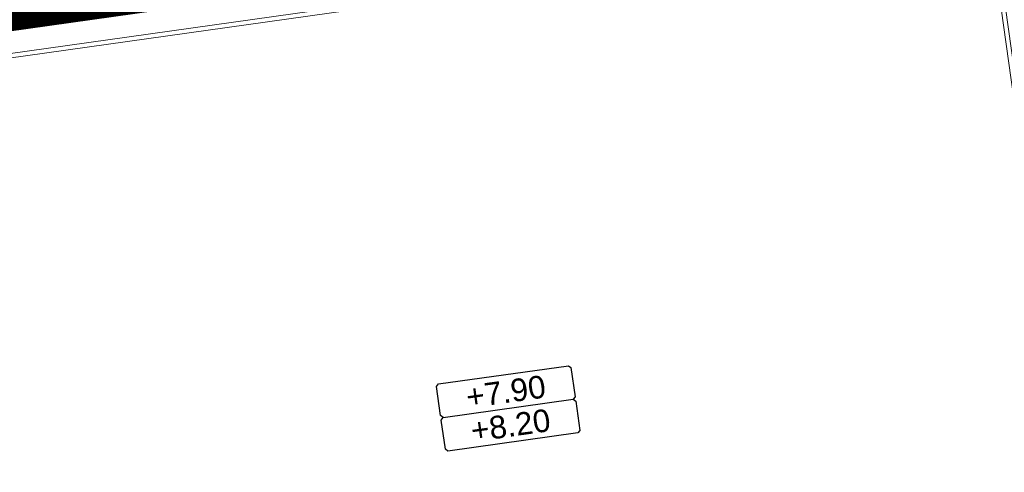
# Model space of a CAD drawing. Extents: x 98477 to 100410, y 398052 to 398969.
# Tile 207 of 256: x 98727 to 98749, y 398263 to 398273. Entities that reach past the tile are written whole.
import ezdxf
from ezdxf.enums import TextEntityAlignment as Align

# ---------------------------------------------------------------- set-up
doc = ezdxf.new("R2010")
doc.units = 0
doc.linetypes.add('AL-NUTSTRACE', pattern=[17, 5, -3.5, 0, -3.5, 5])
for name, color, linetype, lineweight in [('N-KO-kantbegrenzing grondwerk', 70, 'Continuous', 25), ('N-KO-kantverharding', 2, 'Continuous', 25), ("N-VH-arcering 'MAT' grijs 251", 251, 'Continuous', 18), ('N-VH-arcering printbeton', 8, 'Continuous', 9), ('X-AL-afwerkhoogte', 4, 'Continuous', 30), ('X-AL-hoogtelijn - Niv 1', 1, 'AL-HOOGTELIJN', 18), ('X-AL-nutstrace VERWERKT', 252, 'AL-NUTSTRACE', 18), ('X-AL-planhoogte brm', 10, 'Continuous', 25), ('X-AL-planhoogte wrm', 252, 'Continuous', 25)]:
    doc.layers.add(name, color=color, linetype=linetype, lineweight=lineweight)
doc.layers.add('X-AL-contourlijnen', color=30, linetype='Continuous', plot=False)
doc.styles.add('CS Annotative', font='arial.ttf')
doc.styles.get("Standard").update_dxf_attribs({"font": 'txt.shx'})
doc.linetypes.add('AL-HOOGTELIJN', pattern='A,10,-1.5,["H",Standard,S=0.9,R=0,X=-0.3,Y=-0.45],-1.5,30', length=43)

# ---------------------------------------------------------------- blocks, each defined once
blk = doc.blocks.new('*U280')
at = {"layer": 'X-AL-planhoogte brm', "flags": 128}
blk.add_lwpolyline([(-7.249999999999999, 3.75), (-7.499999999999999, 4), (-7.5, 7.25), (-7.25, 7.5), (7.25, 7.5), (7.5, 7.25), (7.5, 4), (7.25, 3.75)], dxfattribs=at)
at = {"layer": 'X-AL-planhoogte wrm', "flags": 128}
blk.add_lwpolyline([(7.5, 3.5), (7.5, 0.25), (7.25, 0), (-7.25, 0), (-7.5, 0.25), (-7.5, 3.5), (-7.25, 3.75), (7.25, 3.75)], close=True, dxfattribs=at)
at = {"layer": 'X-AL-planhoogte brm', "style": 'CS Annotative'}
blk.add_attdef('OMSCHRIJVING_afwerk', text='', height=2.5, dxfattribs=at).set_placement((0, 5.625), align=Align.MIDDLE_CENTER)
at = {"layer": 'X-AL-planhoogte wrm', "style": 'CS Annotative'}
blk.add_attdef('HOOGTE_eind', text='', height=2.5, dxfattribs=at).set_placement((0, 1.875), align=Align.MIDDLE_CENTER)

msp = doc.modelspace()

# ---------------------------------------------------------------- hatches: boundary and pattern name
at = {"layer": "N-VH-arcering 'MAT' grijs 251"}
h = msp.add_hatch(color=256, dxfattribs=at)
h.dxf.hatch_style = 1
edge = h.paths.add_edge_path()
edge.add_line((98801.70985258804, 398275.5025756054), (98759.07881222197, 398269.5111736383))
edge.add_arc((98758.55691309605, 398273.2246788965), 3.749999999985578, 188.0000000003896, 277.9999999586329, ccw=False)
edge.add_line((98754.84340783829, 398272.7027797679), (98754.7320693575, 398273.4949942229))
edge.add_arc((98759.43584268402, 398274.1560664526), 4.75000000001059, 98.00000000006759, 188.0000000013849, ccw=False)
edge.add_line((98758.77477045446, 398278.859839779), (98802.64364589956, 398285.0252081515))
edge.add_arc((98800.79960231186, 398298.1462600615), 13.24999999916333, 278.0000000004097, 315.3695932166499)
edge.add_arc((98814.32101528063, 398284.7981743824), 5.750000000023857, 97.99999999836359, 135.3695932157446, ccw=False)
edge.add_line((98813.52076995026, 398290.4922157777), (98817.94515990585, 398291.114023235))
edge.add_arc((98818.74540523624, 398285.4199818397), 5.750000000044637, 8.00000000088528, 97.99999999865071, ccw=False)
edge.add_line((98824.43944663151, 398286.2202271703), (98832.12180180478, 398231.5574297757))
edge.add_arc((98824.4472242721, 398230.4788382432), 7.74999999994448, -36.90337989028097, 8.000000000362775, ccw=False)
edge.add_line((98830.64450586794, 398225.8252159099), (98822.02531955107, 398214.3469478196))
edge.add_arc((98828.62242576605, 398209.3930917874), 8.249999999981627, 143.0966201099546, 188.000000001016)
edge.add_line((98820.45271419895, 398208.2449137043), (98820.95212056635, 398204.6914527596))
edge.add_line((98820.95212056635, 398204.6914527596), (98824.98814049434, 398175.9736787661))
edge.add_line((98824.98814049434, 398175.9736787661), (98826.34507822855, 398166.3185650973))
edge.add_arc((98829.56344945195, 398166.7708776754), 3.249999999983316, 187.9999999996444, 277.9999999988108)
edge.add_line((98830.01576203, 398163.552506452), (98845.49611657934, 398165.7281284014))
edge.add_line((98845.49611657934, 398165.7281284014), (98850.05134969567, 398166.3683246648))
edge.add_line((98850.05134969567, 398166.3683246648), (98871.26042709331, 398169.349066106))
edge.add_line((98871.26042709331, 398169.349066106), (98879.77673248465, 398170.5459547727))
edge.add_line((98879.77673248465, 398170.5459547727), (98895.91810200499, 398172.8144763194))
edge.add_line((98895.91810200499, 398172.8144763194), (98895.01347684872, 398179.2512187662))
edge.add_line((98895.01347684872, 398179.2512187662), (98835.84495974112, 398170.9356259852))
edge.add_arc((98835.18388751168, 398175.6393993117), 4.749999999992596, 188.0000000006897, 277.9999999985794, ccw=False)
edge.add_line((98830.48011418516, 398174.9783270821), (98825.97718274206, 398207.0183491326))
edge.add_arc((98833.65176027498, 398208.096940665), 7.750000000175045, 143.0966201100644, 188.0000000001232, ccw=False)
edge.add_line((98827.4544786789, 398212.7505629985), (98836.07366499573, 398224.2288310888))
edge.add_arc((98829.47655878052, 398229.1826871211), 8.250000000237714, 323.096620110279, 367.9999999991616)
edge.add_line((98837.64627034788, 398230.3308652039), (98837.34238794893, 398232.4931008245))
edge.add_line((98837.34238794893, 398232.4931008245), (98837.34238780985, 398232.493100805))
edge.add_line((98837.34238780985, 398232.493100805), (98829.68786739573, 398286.9578446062))
edge.add_arc((98835.38190879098, 398287.7580899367), 5.749999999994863, 97.99999999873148, 188.0000000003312, ccw=False)
edge.add_line((98834.58166346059, 398293.452131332), (98882.50500414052, 398300.1873176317))
edge.add_arc((98883.61838894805, 398292.2651730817), 8.000000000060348, 11.632034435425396, 97.9999999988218, ccw=False)
edge.add_line((98891.45409032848, 398293.8781776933), (98890.9995, 398296.0865))
edge.add_line((98890.9995, 398296.0865), (98889.023, 398305.688))
edge.add_line((98889.023, 398305.688), (98888.557, 398307.974))
edge.add_line((98888.557, 398307.974), (98887.38477368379, 398314.7597044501))
edge.add_arc((98879.50153614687, 398313.3978799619), 8.00000000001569, -82.00000000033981, 9.801079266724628, ccw=False)
edge.add_line((98880.6149209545, 398305.475735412), (98872.94460748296, 398304.3977431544))
edge.add_arc((98872.42270835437, 398308.1112484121), 3.749999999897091, 189.4265010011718, 278.00000000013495, ccw=False)
edge.add_arc((92946.7354543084, 397324.3039467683), 6003.049999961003, 9.42650100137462, 10.61166010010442)
edge.add_line((98847.1206531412, 398429.7738954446), (98842.31285519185, 398429.0982035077))
edge.add_arc((92946.7354539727, 397324.3039467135), 5998.200000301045, 9.428546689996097, 10.613773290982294, ccw=False)
edge.add_arc((98860.08948650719, 398306.4687901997), 3.840166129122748, -81.43407539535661, 6.657381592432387, ccw=False)
edge.add_line((98860.66146879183, 398302.6714605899), (98847.18483033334, 398300.7774425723))
edge.add_line((98847.18483033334, 398300.7774425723), (98842.62959721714, 398300.1372463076))
edge.add_line((98842.62959721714, 398300.1372463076), (98820.15051205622, 398296.9780169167))
edge.add_arc((98819.35026672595, 398302.672058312), 5.749999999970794, 187.9999999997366, 277.99999999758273, ccw=False)
edge.add_line((98813.65622533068, 398301.8718129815), (98812.30624625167, 398311.4774132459))
edge.add_line((98812.30624625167, 398311.4774132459), (98811.1093575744, 398319.9937186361))
edge.add_line((98811.1093575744, 398319.9937186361), (98809.24443803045, 398333.2633107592))
edge.add_line((98809.24443803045, 398333.2633107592), (98808.67382831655, 398337.3234098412))
edge.add_line((98808.67382831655, 398337.3234098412), (98807.71353391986, 398344.1562595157))
edge.add_line((98807.71353391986, 398344.1562595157), (98807.70657526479, 398344.2057729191))
edge.add_line((98807.70657526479, 398344.2057729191), (98811.66764753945, 398344.7624653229))
edge.add_line((98811.66764753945, 398344.7624653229), (98829.49247277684, 398347.2675811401))
edge.add_line((98829.49247277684, 398347.2675811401), (98831.96814294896, 398347.6155138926))
edge.add_line((98831.96814294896, 398347.6155138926), (98831.06351779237, 398354.0522563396))
edge.add_line((98831.06351779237, 398354.0522563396), (98828.58784762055, 398353.704323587))
edge.add_line((98828.58784762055, 398353.704323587), (98810.76302238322, 398351.1992077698))
edge.add_line((98810.76302238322, 398351.1992077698), (98806.80195010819, 398350.6425153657))
edge.add_line((98806.80195010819, 398350.6425153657), (98806.79499145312, 398350.6920287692))
edge.add_line((98806.79499145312, 398350.6920287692), (98805.14616655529, 398362.4240275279))
edge.add_line((98805.14616655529, 398362.4240275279), (98805.04836903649, 398363.119893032))
edge.add_line((98805.04836903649, 398363.119893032), (98803.99065346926, 398370.6459303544))
edge.add_line((98803.99065346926, 398370.6459303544), (98802.48758397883, 398381.3408254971))
edge.add_line((98802.48758397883, 398381.3408254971), (98801.4298684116, 398388.8668628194))
edge.add_line((98801.4298684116, 398388.8668628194), (98799.92679892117, 398399.561757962))
edge.add_line((98799.92679892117, 398399.561757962), (98798.86908335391, 398407.0877952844))
edge.add_line((98798.86908335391, 398407.0877952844), (98797.36601386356, 398417.7826904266))
edge.add_line((98797.36601386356, 398417.7826904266), (98796.79540414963, 398421.8427895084))
edge.add_line((98796.79540414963, 398421.8427895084), (98795.88382033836, 398428.3290453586))
edge.add_line((98795.88382033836, 398428.3290453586), (98795.87686168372, 398428.3785587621))
edge.add_line((98795.87686168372, 398428.3785587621), (98799.83793395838, 398428.9352511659))
edge.add_line((98799.83793395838, 398428.9352511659), (98817.66275919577, 398431.4403669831))
edge.add_line((98817.66275919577, 398431.4403669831), (98820.13842936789, 398431.7882997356))
edge.add_line((98820.13842936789, 398431.7882997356), (98819.2338042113, 398438.2250421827))
edge.add_line((98819.2338042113, 398438.2250421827), (98816.75813403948, 398437.87710943))
edge.add_line((98816.75813403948, 398437.87710943), (98798.93330880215, 398435.3719936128))
edge.add_line((98798.93330880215, 398435.3719936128), (98794.9722365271, 398434.8153012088))
edge.add_line((98794.9722365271, 398434.8153012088), (98794.96527787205, 398434.8648146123))
edge.add_line((98794.96527787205, 398434.8648146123), (98793.37870452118, 398446.1538705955))
edge.add_line((98793.37870452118, 398446.1538705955), (98792.73850825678, 398450.7091037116))
edge.add_line((98792.73850825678, 398450.7091037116), (98789.33816684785, 398474.9037900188))
edge.add_line((98789.33816684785, 398474.9037900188), (98783.89169246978, 398474.1383379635))
edge.add_line((98783.89169246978, 398474.1383379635), (98786.76317609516, 398453.7066703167))
edge.add_arc((98782.05940276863, 398453.0455980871), 4.750000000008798, -82.0000000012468, 7.999999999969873, ccw=False)
edge.add_line((98782.72047499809, 398448.3418247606), (98773.11487473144, 398446.9918456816))
edge.add_line((98773.11487473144, 398446.9918456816), (98764.5985693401, 398445.7949570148))
edge.add_line((98764.5985693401, 398445.7949570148), (98743.40683266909, 398442.8166526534))
edge.add_line((98743.40683266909, 398442.8166526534), (98734.89052727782, 398441.6197639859))
edge.add_line((98734.89052727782, 398441.6197639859), (98611.80020633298, 398424.3205475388))
edge.add_line((98611.80020633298, 398424.3205475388), (98607.65702311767, 398453.8008279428))
edge.add_arc((98611.6373665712, 398454.1216500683), 3.993251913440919, 101.39182936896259, 184.6081706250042, ccw=False)
edge.add_line((98610.84862924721, 398458.0362323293), (98611.83889731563, 398458.1754054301))
edge.add_line((98611.83889731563, 398458.1754054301), (98639.5664032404, 398462.0722522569))
edge.add_line((98639.5664032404, 398462.0722522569), (98641.54693937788, 398462.3505984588))
edge.add_line((98641.54693937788, 398462.3505984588), (98659.37176461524, 398464.8557142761))
edge.add_line((98659.37176461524, 398464.8557142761), (98661.84743478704, 398465.2036470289))
edge.add_line((98661.84743478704, 398465.2036470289), (98660.94280963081, 398471.6403894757))
edge.add_line((98660.94280963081, 398471.6403894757), (98649.90132066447, 398470.0886093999))
edge.add_line((98649.90132066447, 398470.0886093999), (98624.64948491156, 398466.5396953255))
edge.add_line((98624.64948491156, 398466.5396953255), (98622.66894877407, 398466.2613491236))
edge.add_line((98622.66894877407, 398466.2613491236), (98604.84412353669, 398463.7562333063))
edge.add_line((98604.84412353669, 398463.7562333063), (98602.86358739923, 398463.4778871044))
edge.add_line((98602.86358739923, 398463.4778871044), (98594.9414428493, 398462.3645022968))
edge.add_line((98594.9414428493, 398462.3645022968), (98576.27488975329, 398459.7410893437))
edge.add_line((98576.27488975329, 398459.7410893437), (98577.17951490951, 398453.3043468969))
edge.add_line((98577.17951490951, 398453.3043468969), (98578.1697829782, 398453.4435199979))
edge.add_line((98578.1697829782, 398453.4435199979), (98598.47059208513, 398456.2943364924))
edge.add_arc((98598.79151287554, 398452.3139562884), 3.993296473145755, 11.424909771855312, 94.60953932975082, ccw=False)
edge.add_line((98602.70568277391, 398453.1049624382), (98606.84886598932, 398423.6246820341))
edge.add_line((98606.84886598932, 398423.6246820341), (98548.81915716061, 398415.4691383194))
edge.add_arc((98548.15808493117, 398420.172911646), 4.750000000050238, 188.0000000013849, 277.99999999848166, ccw=False)
edge.add_line((98543.45431160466, 398419.5118394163), (98539.76818545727, 398445.7399897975))
edge.add_line((98539.76818545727, 398445.7399897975), (98538.97597100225, 398445.6286513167))
edge.add_line((98538.97597100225, 398445.6286513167), (98538.73241807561, 398447.361620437))
edge.add_line((98538.73241807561, 398447.361620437), (98534.77134580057, 398446.8049280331))
edge.add_line((98534.77134580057, 398446.8049280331), (98536.52992450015, 398434.2919904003))
edge.add_line((98536.52992450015, 398434.2919904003), (98537.17012076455, 398429.7367572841))
edge.add_line((98537.17012076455, 398429.7367572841), (98538.39484405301, 398421.0223982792))
edge.add_line((98538.39484405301, 398421.0223982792), (98539.03504031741, 398416.467165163))
edge.add_line((98539.03504031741, 398416.467165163), (98541.02521566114, 398402.30633178))
edge.add_line((98541.02521566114, 398402.30633178), (98541.66541192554, 398397.7510986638))
edge.add_line((98541.66541192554, 398397.7510986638), (98543.65558726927, 398383.5902652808))
edge.add_line((98543.65558726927, 398383.5902652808), (98544.29578353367, 398379.0350321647))
edge.add_line((98544.29578353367, 398379.0350321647), (98545.60401068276, 398369.7265123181))
edge.add_arc((98543.87104156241, 398369.4829593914), 1.750000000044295, -82.00000000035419, 7.99999999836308, ccw=False)
edge.add_line((98544.11459448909, 398367.7499902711), (98522.47723718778, 398364.7090580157))
edge.add_line((98522.47723718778, 398364.7090580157), (98523.21485462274, 398359.4606372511))
edge.add_line((98523.21485462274, 398359.4606372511), (98545.05026553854, 398362.5294041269))
edge.add_line((98545.05026553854, 398362.5294041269), (98549.60549865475, 398363.1696003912))
edge.add_line((98549.60549865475, 398363.1696003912), (98564.16243926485, 398365.2154449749))
edge.add_arc((98564.82351149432, 398360.5116716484), 4.749999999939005, 8.000000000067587, 97.99999999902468, ccw=False)
edge.add_line((98569.5272848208, 398361.172743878), (98576.49985717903, 398311.5603136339))
edge.add_arc((98571.7960838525, 398310.8992414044), 4.749999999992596, -82.0000000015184, 7.999999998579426, ccw=False)
edge.add_line((98572.45715608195, 398306.1954680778), (98563.84182388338, 398304.9846620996))
edge.add_line((98563.84182388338, 398304.9846620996), (98559.28659076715, 398304.3444658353))
edge.add_line((98559.28659076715, 398304.3444658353), (98541.0161448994, 398301.7767221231))
edge.add_line((98541.0161448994, 398301.7767221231), (98541.7537623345, 398296.5283013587))
edge.add_line((98541.7537623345, 398296.5283013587), (98553.88454617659, 398298.2331718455))
edge.add_arc((98554.12809910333, 398296.5002027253), 1.749999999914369, 7.999999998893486, 98.0000000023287, ccw=False)
edge.add_line((98555.86106822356, 398296.7437556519), (98557.35022040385, 398286.1478873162))
edge.add_line((98557.35022040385, 398286.1478873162), (98557.99041666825, 398281.5926542))
edge.add_line((98557.99041666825, 398281.5926542), (98560.13368242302, 398266.3425259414))
edge.add_line((98560.13368242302, 398266.3425259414), (98560.77387868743, 398261.7872928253))
edge.add_line((98560.77387868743, 398261.7872928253), (98562.9171444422, 398246.5371645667))
edge.add_line((98562.9171444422, 398246.5371645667), (98563.5573407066, 398241.9819314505))
edge.add_line((98563.5573407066, 398241.9819314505), (98565.70060646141, 398226.7318031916))
edge.add_line((98565.70060646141, 398226.7318031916), (98566.34080272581, 398222.1765700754))
edge.add_line((98566.34080272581, 398222.1765700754), (98567.56552601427, 398213.4622110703))
edge.add_line((98567.56552601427, 398213.4622110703), (98568.20572227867, 398208.9069779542))
edge.add_line((98568.20572227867, 398208.9069779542), (98576.53105717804, 398149.6691420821))
edge.add_line((98576.53105717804, 398149.6691420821), (98576.55610833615, 398149.4908938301))
edge.add_line((98576.55610833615, 398149.4908938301), (98535.4599834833, 398143.7152101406))
edge.add_line((98535.4599834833, 398143.7152101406), (98536.3465161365, 398137.4072025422))
edge.add_line((98536.3465161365, 398137.4072025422), (98537.33678420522, 398137.5463756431))
edge.add_line((98537.33678420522, 398137.5463756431), (98577.44264098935, 398143.1828862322))
edge.add_line((98577.44264098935, 398143.1828862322), (98578.76478544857, 398133.7753395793))
edge.add_line((98578.76478544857, 398133.7753395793), (98538.65892866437, 398128.1388289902))
edge.add_line((98538.65892866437, 398128.1388289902), (98537.66866059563, 398127.9996558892))
edge.add_line((98537.66866059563, 398127.9996558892), (98538.57328575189, 398121.5629134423))
edge.add_line((98538.57328575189, 398121.5629134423), (98579.66941060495, 398127.3385971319))
edge.add_line((98579.66941060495, 398127.3385971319), (98579.67636925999, 398127.2890837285))
edge.add_line((98579.67636925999, 398127.2890837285), (98580.7660946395, 398119.5352847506))
edge.add_line((98580.7660946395, 398119.5352847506), (98582.57534495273, 398106.6617998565))
edge.add_line((98582.57534495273, 398106.6617998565), (98583.06245080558, 398103.1958616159))
edge.add_line((98583.06245080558, 398103.1958616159), (98584.87170111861, 398090.3223767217))
edge.add_line((98584.87170111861, 398090.3223767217), (98585.35880697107, 398086.8564384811))
edge.add_line((98585.35880697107, 398086.8564384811), (98587.16805728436, 398073.9829535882))
edge.add_line((98587.16805728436, 398073.9829535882), (98588.14928671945, 398067.0011433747))
edge.add_arc((98585.92118356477, 398066.6880038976), 2.249999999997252, -71.05267843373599, 7.999999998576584, ccw=False)
edge.add_line((98586.6517556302, 398064.5599145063), (98587.08769329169, 398064.7095716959))
edge.add_line((98587.08769329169, 398064.7095716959), (98595.76511800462, 398067.6885274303))
edge.add_line((98595.76511800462, 398067.6885274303), (98596.09256923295, 398067.8009412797))
edge.add_arc((98595.36199716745, 398069.9290306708), 2.249999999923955, 187.9999999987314, 288.947321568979, ccw=False)
edge.add_line((98593.13389401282, 398069.6158911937), (98582.46560133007, 398145.5247379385))
edge.add_arc((98587.16937465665, 398146.1858101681), 4.750000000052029, 98.00000000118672, 187.9999999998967, ccw=False)
edge.add_line((98586.50830242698, 398150.8895834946), (98609.06670264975, 398154.0599598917))
edge.add_line((98609.06670264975, 398154.0599598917), (98621.30783352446, 398156.2004915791))
edge.add_line((98621.30783352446, 398156.2004915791), (98618.71337939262, 398174.6609919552))
edge.add_line((98618.71337939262, 398174.6609919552), (98600.88855415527, 398172.155876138))
edge.add_line((98600.88855415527, 398172.155876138), (98602.70587460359, 398159.2249692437))
edge.add_line((98602.70587460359, 398159.2249692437), (98585.67326382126, 398156.8311919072))
edge.add_arc((98585.08617653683, 398161.633146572), 4.837710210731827, 189.0296070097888, 276.97039299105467, ccw=False)
edge.add_line((98580.30841826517, 398160.8738930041), (98573.6350680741, 398208.3572469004))
edge.add_line((98573.6350680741, 398208.3572469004), (98572.71652560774, 398214.8930161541))
edge.add_line((98572.71652560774, 398214.8930161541), (98570.01656744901, 398234.1042166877))
edge.add_line((98570.01656744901, 398234.1042166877), (98569.09802498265, 398240.6399859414))
edge.add_line((98569.09802498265, 398240.6399859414), (98568.63179509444, 398243.9573839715))
edge.add_line((98568.63179509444, 398243.9573839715), (98568.16556520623, 398247.2747820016))
edge.add_arc((98572.86933853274, 398247.9358542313), 4.74999999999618, 98.00000000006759, 188.0000000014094, ccw=False)
edge.add_line((98572.20826630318, 398252.6396275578), (98597.85620928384, 398256.2442108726))
edge.add_line((98597.85620928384, 398256.2442108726), (98604.39197853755, 398257.1627533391))
edge.add_line((98604.39197853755, 398257.1627533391), (98619.64210679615, 398259.3060190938))
edge.add_line((98619.64210679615, 398259.3060190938), (98626.17787604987, 398260.2245615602))
edge.add_line((98626.17787604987, 398260.2245615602), (98639.44746817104, 398262.089481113))
edge.add_line((98639.44746817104, 398262.089481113), (98639.4969815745, 398262.096439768))
edge.add_line((98639.4969815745, 398262.096439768), (98640.05367397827, 398258.1353674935))
edge.add_line((98640.05367397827, 398258.1353674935), (98641.8629242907, 398245.2618825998))
edge.add_line((98641.8629242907, 398245.2618825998), (98642.14127049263, 398243.2813464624))
edge.add_line((98642.14127049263, 398243.2813464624), (98643.25465530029, 398235.3592019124))
edge.add_line((98643.25465530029, 398235.3592019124), (98644.5767997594, 398225.9516552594))
edge.add_line((98644.5767997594, 398225.9516552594), (98646.03811731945, 398215.5538405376))
edge.add_line((98646.03811731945, 398215.5538405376), (98646.38605007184, 398213.0781703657))
edge.add_line((98646.38605007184, 398213.0781703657), (98652.82279251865, 398213.9827955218))
edge.add_line((98652.82279251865, 398213.9827955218), (98652.47485976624, 398216.4584656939))
edge.add_line((98652.47485976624, 398216.4584656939), (98651.70940771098, 398221.904940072))
edge.add_line((98651.70940771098, 398221.904940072), (98651.43106150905, 398223.8854762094))
edge.add_line((98651.43106150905, 398223.8854762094), (98649.62181119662, 398236.758961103))
edge.add_line((98649.62181119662, 398236.758961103), (98649.34346499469, 398238.7394972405))
edge.add_line((98649.34346499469, 398238.7394972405), (98646.49041642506, 398259.0399926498))
edge.add_line((98646.49041642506, 398259.0399926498), (98645.93372402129, 398263.0010649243))
edge.add_line((98645.93372402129, 398263.0010649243), (98645.98323742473, 398263.0080235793))
edge.add_line((98645.98323742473, 398263.0080235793), (98654.39783815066, 398264.1906185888))
edge.add_line((98654.39783815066, 398264.1906185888), (98722.62535253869, 398273.7793704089))
edge.add_line((98722.62535253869, 398273.7793704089), (98731.14165792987, 398274.9762590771))
edge.add_line((98731.14165792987, 398274.9762590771), (98743.97026282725, 398276.7792019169))
edge.add_arc((98744.55735011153, 398271.9772472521), 4.837710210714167, 9.02960700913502, 96.9703929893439, ccw=False)
edge.add_line((98749.33510838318, 398272.73650082), (98750.7268393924, 398262.8338201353))
edge.add_line((98750.7268393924, 398262.8338201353), (98752.41029510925, 398263.0704144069))
edge.add_line((98752.41029510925, 398263.0704144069), (98756.96552822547, 398263.7106106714))
edge.add_line((98756.96552822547, 398263.7106106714), (98772.21565648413, 398265.8538764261))
edge.add_line((98772.21565648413, 398265.8538764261), (98776.77088960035, 398266.4940726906))
edge.add_line((98776.77088960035, 398266.4940726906), (98795.98209013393, 398269.1940308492))
edge.add_line((98795.98209013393, 398269.1940308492), (98800.53732325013, 398269.8342271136))
edge.add_line((98800.53732325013, 398269.8342271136), (98802.46834598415, 398270.1056146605))
edge.add_line((98802.46834598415, 398270.1056146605), (98801.70985258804, 398275.5025756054))
edge = h.paths.add_edge_path(flags=16)
edge.add_line((98744.0622075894, 398333.4636472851), (98751.98435213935, 398334.5770320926))
edge.add_line((98751.98435213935, 398334.5770320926), (98753.96600319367, 398334.8555349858))
edge.add_line((98753.96600319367, 398334.8555349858), (98764.36270300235, 398336.316695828))
edge.add_line((98764.36270300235, 398336.316695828), (98764.36270299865, 398336.3166958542))
edge.add_line((98764.36270299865, 398336.3166958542), (98766.34323913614, 398336.5950420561))
edge.add_line((98766.34323913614, 398336.5950420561), (98774.26538368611, 398337.7084268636))
edge.add_line((98774.26538368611, 398337.7084268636), (98774.24729118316, 398337.8371617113))
edge.add_line((98774.24729118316, 398337.8371617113), (98802.48973650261, 398341.8063785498))
edge.add_line((98802.48973650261, 398341.8063785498), (98803.0185942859, 398338.0433598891))
edge.add_line((98803.0185942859, 398338.0433598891), (98808.47417984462, 398299.2248515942))
edge.add_arc((98800.79960231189, 398298.1462600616), 7.750000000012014, -82.00000000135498, 8.000000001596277, ccw=False)
edge.add_line((98801.87819384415, 398290.4716825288), (98771.96746476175, 398286.2680036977))
edge.add_line((98771.96746476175, 398286.2680036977), (98767.41223164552, 398285.6278074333))
edge.add_line((98767.41223164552, 398285.6278074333), (98755.13290759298, 398283.9020609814))
edge.add_line((98755.13290759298, 398283.9020609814), (98746.61660220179, 398282.7051723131))
edge.add_line((98746.61660220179, 398282.7051723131), (98730.37620587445, 398280.4227334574))
edge.add_line((98730.37620587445, 398280.4227334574), (98721.85990048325, 398279.2258447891))
edge.add_line((98721.85990048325, 398279.2258447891), (98654.3282516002, 398269.7348904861))
edge.add_arc((98653.66717937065, 398274.4386638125), 4.749999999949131, 187.9999999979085, 277.9999999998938, ccw=False)
edge.add_line((98648.96340604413, 398273.7775915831), (98644.1340994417, 398308.1398935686))
edge.add_line((98644.1340994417, 398308.1398935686), (98642.93721077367, 398316.6561989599))
edge.add_line((98642.93721077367, 398316.6561989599), (98640.29988051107, 398335.4217788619))
edge.add_line((98640.29988051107, 398335.4217788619), (98638.12129075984, 398335.1155980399))
edge.add_line((98638.12129075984, 398335.1155980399), (98637.23004949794, 398334.990342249))
edge.add_line((98637.23004949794, 398334.990342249), (98635.05145974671, 398334.6841614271))
edge.add_line((98635.05145974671, 398334.6841614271), (98635.74036659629, 398329.7823344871))
edge.add_line((98635.74036659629, 398329.7823344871), (98636.93725526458, 398321.266029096))
edge.add_line((98636.93725526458, 398321.266029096), (98638.384655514, 398310.967241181))
edge.add_line((98638.384655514, 398310.967241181), (98639.02485177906, 398306.4120080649))
edge.add_line((98639.02485177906, 398306.4120080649), (98641.16811753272, 398291.1618798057))
edge.add_line((98641.16811753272, 398291.1618798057), (98642.36500620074, 398282.6455744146))
edge.add_line((98642.36500620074, 398282.6455744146), (98643.71498527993, 398273.0399741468))
edge.add_arc((98639.01121195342, 398272.3789019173), 4.749999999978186, -82.00000000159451, 7.999999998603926, ccw=False)
edge.add_line((98639.67228418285, 398267.6751285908), (98619.32227537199, 398264.8151213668))
edge.add_line((98619.32227537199, 398264.8151213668), (98614.27190822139, 398264.1053385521))
edge.add_line((98614.27190822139, 398264.1053385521), (98593.92189940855, 398261.2453313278))
edge.add_arc((98593.26082717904, 398265.9491046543), 4.750000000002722, 188.0000000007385, 277.9999999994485, ccw=False)
edge.add_line((98588.55705385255, 398265.2880324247), (98581.77932383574, 398313.5140873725))
edge.add_line((98581.77932383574, 398313.5140873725), (98580.58243516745, 398322.0303927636))
edge.add_line((98580.58243516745, 398322.0303927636), (98575.23122943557, 398360.1062000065))
edge.add_line((98575.23122943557, 398360.1062000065), (98574.59103317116, 398364.6614331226))
edge.add_line((98574.59103317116, 398364.6614331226), (98572.66348572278, 398378.3766458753))
edge.add_line((98572.66348572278, 398378.3766458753), (98571.18825085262, 398388.8734874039))
edge.add_line((98571.18825085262, 398388.8734874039), (98568.51612731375, 398407.8866343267))
edge.add_arc((98573.21990064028, 398408.5477065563), 4.750000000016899, 97.9999999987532, 188.0000000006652, ccw=False)
edge.add_line((98572.55882841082, 398413.2514798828), (98607.11918401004, 398418.1086211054))
edge.add_line((98607.11918401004, 398418.1086211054), (98607.61431804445, 398418.1782076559))
edge.add_line((98607.61431804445, 398418.1782076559), (98611.58353488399, 398389.9357623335))
edge.add_line((98611.58353488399, 398389.9357623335), (98611.454800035, 398389.9176698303))
edge.add_line((98611.454800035, 398389.9176698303), (98613.2640503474, 398377.0441849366))
edge.add_line((98613.2640503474, 398377.0441849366), (98613.33363689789, 398376.5490509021))
edge.add_line((98613.33363689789, 398376.5490509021), (98626.20712179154, 398378.3583012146))
edge.add_line((98626.20712179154, 398378.3583012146), (98628.18765792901, 398378.6366474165))
edge.add_line((98628.18765792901, 398378.6366474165), (98636.10980247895, 398379.7500322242))
edge.add_line((98636.10980247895, 398379.7500322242), (98648.36932117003, 398381.4729952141))
edge.add_line((98648.36932117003, 398381.4729952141), (98647.4646960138, 398387.9097376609))
edge.add_line((98647.4646960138, 398387.9097376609), (98634.59121112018, 398386.1004873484))
edge.add_line((98634.59121112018, 398386.1004873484), (98632.49184281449, 398385.8054403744))
edge.add_line((98632.49184281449, 398385.8054403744), (98619.73719008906, 398384.0128908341))
edge.add_line((98619.73719008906, 398384.0128908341), (98617.50908693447, 398383.6997513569))
edge.add_line((98617.50908693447, 398383.6997513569), (98612.56565838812, 398418.8740731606))
edge.add_line((98612.56565838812, 398418.8740731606), (98613.06079242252, 398418.943659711))
edge.add_line((98613.06079242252, 398418.943659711), (98667.57504960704, 398426.6051389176))
edge.add_line((98667.57504960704, 398426.6051389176), (98722.08930679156, 398434.2666181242))
edge.add_line((98722.08930679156, 398434.2666181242), (98726.14940587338, 398434.8372278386))
edge.add_line((98726.14940587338, 398434.8372278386), (98759.42241298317, 398439.51344403))
edge.add_line((98759.42241298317, 398439.51344403), (98763.48251206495, 398440.084053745))
edge.add_line((98763.48251206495, 398440.084053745), (98783.48592705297, 398442.8953503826))
edge.add_arc((98784.14699928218, 398438.191577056), 4.750000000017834, 8.000000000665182, 97.99999999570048, ccw=False)
edge.add_line((98788.85077260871, 398438.8526492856), (98795.6145853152, 398390.7256211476))
edge.add_arc((98790.91081198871, 398390.064548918), 4.749999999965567, -82.00000000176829, 8.000000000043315, ccw=False)
edge.add_line((98791.57188421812, 398385.3607755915), (98787.36324492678, 398384.7692899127))
edge.add_line((98787.36324492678, 398384.7692899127), (98774.48976003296, 398382.9600396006))
edge.add_line((98774.48976003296, 398382.9600396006), (98766.12199485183, 398381.7840268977))
edge.add_line((98766.12199485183, 398381.7840268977), (98766.07248144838, 398381.7770682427))
edge.add_line((98766.07248144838, 398381.7770682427), (98764.94517930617, 398389.7982395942))
edge.add_line((98764.94517930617, 398389.7982395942), (98762.09213076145, 398410.0987350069))
edge.add_line((98762.09213076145, 398410.0987350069), (98761.95295766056, 398411.0890030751))
edge.add_line((98761.95295766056, 398411.0890030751), (98755.5162152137, 398410.1843779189))
edge.add_line((98755.5162152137, 398410.1843779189), (98755.65538831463, 398409.1941098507))
edge.add_line((98755.65538831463, 398409.1941098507), (98758.50843688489, 398388.893614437))
edge.add_line((98758.50843688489, 398388.893614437), (98759.63573900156, 398380.8724430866))
edge.add_line((98759.63573900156, 398380.8724430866), (98759.5862255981, 398380.8654844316))
edge.add_line((98759.5862255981, 398380.8654844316), (98748.79230364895, 398379.3484976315))
edge.add_line((98748.79230364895, 398379.3484976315), (98744.23707053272, 398378.7083013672))
edge.add_line((98744.23707053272, 398378.7083013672), (98741.31577972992, 398378.2977407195))
edge.add_line((98741.31577972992, 398378.2977407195), (98735.86930535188, 398377.532288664))
edge.add_line((98735.86930535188, 398377.532288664), (98732.94801454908, 398377.1217280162))
edge.add_line((98732.94801454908, 398377.1217280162), (98728.39278143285, 398376.4815317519))
edge.add_line((98728.39278143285, 398376.4815317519), (98718.31915239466, 398375.0657755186))
edge.add_arc((98720.44154218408, 398359.9641874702), 15.25000000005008, 97.9999999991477, 128.0000000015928)
edge.add_line((98711.052704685, 398371.9813514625), (98707.24934533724, 398369.0098414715))
edge.add_line((98707.24934533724, 398369.0098414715), (98710.51235115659, 398364.8333844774))
edge.add_line((98710.51235115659, 398364.8333844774), (98713.62044188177, 398367.261691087))
edge.add_arc((98721.25410813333, 398357.3241039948), 12.53110121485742, 99.37790491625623, 127.53006232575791, ccw=False)
edge.add_line((98719.21222162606, 398369.6877279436), (98728.55711414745, 398371.001066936))
edge.add_line((98728.55711414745, 398371.001066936), (98733.11234726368, 398371.6412632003))
edge.add_line((98733.11234726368, 398371.6412632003), (98743.90626921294, 398373.1582500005))
edge.add_line((98743.90626921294, 398373.1582500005), (98752.42257460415, 398374.3551386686))
edge.add_line((98752.42257460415, 398374.3551386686), (98763.21649655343, 398375.8721254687))
edge.add_line((98763.21649655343, 398375.8721254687), (98767.77172966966, 398376.512321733))
edge.add_line((98767.77172966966, 398376.512321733), (98793.32064568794, 398380.102987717))
edge.add_arc((98793.7681908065, 398376.2908113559), 3.838357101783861, 9.304190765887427, 96.69580920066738, ccw=False)
edge.add_line((98797.55605007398, 398376.9113815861), (98799.60189465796, 398362.3544409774))
edge.add_line((98799.60189465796, 398362.3544409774), (98801.64078058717, 398347.8470137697))
edge.add_line((98801.64078058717, 398347.8470137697), (98801.71036713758, 398347.3518797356))
edge.add_line((98801.71036713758, 398347.3518797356), (98773.46792181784, 398343.3826628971))
edge.add_line((98773.46792181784, 398343.3826628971), (98773.36075853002, 398344.1451693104))
edge.add_line((98773.36075853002, 398344.1451693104), (98770.8850883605, 398343.7972365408))
edge.add_line((98770.8850883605, 398343.7972365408), (98758.01160346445, 398341.9879862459))
edge.add_line((98758.01160346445, 398341.9879862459), (98756.03106732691, 398341.7096400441))
edge.add_line((98756.03106732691, 398341.7096400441), (98743.15758242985, 398339.900389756))
edge.add_line((98743.15758242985, 398339.900389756), (98743.15758243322, 398339.9003897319))
edge.add_line((98743.15758243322, 398339.9003897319), (98742.16731436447, 398339.761216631))
edge.add_line((98742.16731436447, 398339.761216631), (98743.07193952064, 398333.3244741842))
edge.add_line((98743.07193952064, 398333.3244741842), (98744.0622075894, 398333.4636472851))
edge = h.paths.add_edge_path(flags=16)
edge.add_line((98545.99047331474, 398402.9031704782), (98545.73996173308, 398404.6856530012))
edge.add_arc((98550.44373505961, 398405.3467252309), 4.750000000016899, 98.00000000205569, 188.0000000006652, ccw=False)
edge.add_line((98549.78266282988, 398410.0504985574), (98557.70480737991, 398411.1638833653))
edge.add_arc((98558.36587960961, 398406.4601100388), 4.750000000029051, 8.000000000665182, 98.00000000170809, ccw=False)
edge.add_line((98563.06965293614, 398407.1211822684), (98563.35495779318, 398405.0911327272))
edge.add_line((98563.35495779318, 398405.0911327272), (98565.09462155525, 398392.7127818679))
edge.add_line((98565.09462155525, 398392.7127818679), (98565.44255430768, 398390.237111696))
edge.add_line((98565.44255430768, 398390.237111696), (98567.18221806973, 398377.8587608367))
edge.add_line((98567.18221806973, 398377.8587608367), (98567.46752292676, 398375.8287112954))
edge.add_arc((98562.76374960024, 398375.1676390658), 4.749999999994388, -82.00000000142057, 7.9999999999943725, ccw=False)
edge.add_line((98563.42482182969, 398370.4638657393), (98555.50267727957, 398369.3504809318))
edge.add_arc((98554.84160505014, 398374.0542542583), 4.749999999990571, 187.9999999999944, 277.99999999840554, ccw=False)
edge.add_line((98550.13783172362, 398373.3931820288), (98549.88732014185, 398375.1756645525))
edge.add_line((98549.88732014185, 398375.1756645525), (98548.07806982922, 398388.0491494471))
edge.add_line((98548.07806982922, 398388.0491494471), (98547.79972362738, 398390.0296855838))
edge.add_line((98547.79972362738, 398390.0296855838), (98545.99047331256, 398402.9031704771))
edge = h.paths.add_edge_path(flags=16)
edge.add_line((98580.97427237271, 398279.7231952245), (98580.69592617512, 398281.7037313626))
edge.add_line((98580.69592617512, 398281.7037313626), (98579.23460861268, 398292.1015460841))
edge.add_line((98579.23460861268, 398292.1015460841), (98578.55961907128, 398296.9043462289))
edge.add_arc((98573.85584574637, 398296.2432739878), 4.750000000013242, 8.000000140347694, 98.00000000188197)
edge.add_line((98573.19477351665, 398300.9470473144), (98565.5697093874, 398299.8754144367))
edge.add_arc((98566.23078161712, 398295.1716411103), 4.749999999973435, 98.00000000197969, 186.1903587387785)
edge.add_line((98561.5084782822, 398294.6594387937), (98561.50613232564, 398294.659109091))
edge.add_line((98561.50613232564, 398294.659109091), (98563.66331539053, 398279.3099540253))
edge.add_line((98563.66331539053, 398279.3099540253), (98563.94166159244, 398277.329417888))
edge.add_line((98563.94166159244, 398277.329417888), (98566.09884465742, 398261.9802628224))
edge.add_line((98566.09884465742, 398261.9802628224), (98566.10119061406, 398261.980592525))
edge.add_arc((98570.78174201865, 398262.7898752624), 4.749999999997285, 189.8096412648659, 277.9999999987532)
edge.add_line((98571.4428142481, 398258.0861019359), (98579.06787837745, 398259.1577348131))
edge.add_arc((98578.406806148, 398263.8615081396), 4.749999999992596, 277.9999999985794, 367.9999999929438)
edge.add_line((98583.11057947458, 398264.5225803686), (98582.43558993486, 398269.325380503))
edge.add_line((98582.43558993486, 398269.325380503), (98580.97427237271, 398279.7231952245))
edge = h.paths.add_edge_path(flags=16)
edge.add_line((98615.08128089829, 398162.7819088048), (98614.48868373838, 398166.998456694))
edge.add_arc((98612.75571461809, 398166.7549037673), 1.749999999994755, 8.000000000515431, 98.00000000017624)
edge.add_line((98612.51216169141, 398168.4878728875), (98608.55108941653, 398167.9311804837))
edge.add_arc((98608.79464234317, 398166.1982113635), 1.749999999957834, 97.99999999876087, 188.000000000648)
edge.add_line((98607.06167322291, 398165.9546584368), (98607.65427038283, 398161.7381105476))
edge.add_arc((98609.38723950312, 398161.9816634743), 1.749999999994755, 188.0000000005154, 277.999999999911)
edge.add_line((98609.6307924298, 398160.248694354), (98613.59186470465, 398160.8053867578))
edge.add_arc((98613.348311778, 398162.5383558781), 1.749999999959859, 277.9999999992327, 368.0000000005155)
at = {"layer": 'N-VH-arcering printbeton'}
h = msp.add_hatch(dxfattribs=at)
h.set_pattern_fill('CS-PRINTBETON', color=256)
h.set_pattern_definition([(45, (0, 0), (-0.3535533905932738, 0.3535533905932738), []), (45, (0.35, 0), (-0.3535533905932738, 0.3535533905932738), [0.5000000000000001, -0.2])])
edge = h.paths.add_edge_path()
edge.add_arc((97822.03749899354, 398234.1521247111), 861.9999992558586, 0.2151604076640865, 2.150860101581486, ccw=False)
edge.add_arc((98667.03154017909, 398237.3253098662), 16.99999999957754, -30.954150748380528, 0.215160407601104, ccw=False)
edge.add_line((98681.61038607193, 398228.581326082), (98684.18312358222, 398227.0382701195))
edge.add_arc((98667.03154017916, 398237.325309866), 19.99999999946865, 329.0458492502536, 360.2151604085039)
edge.add_arc((97822.03749825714, 398234.1521246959), 864.9999999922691, 0.2151604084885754, 2.171216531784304)
edge.add_line((98686.4164931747, 398266.9233488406), (98747.816306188, 398275.552529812))
edge.add_arc((98744.55735011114, 398271.9772472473), 4.837710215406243, 47.65007522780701, 96.97039297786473)
edge.add_line((98743.97026282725, 398276.7792019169), (98731.14165792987, 398274.9762590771))
edge.add_line((98731.14165792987, 398274.9762590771), (98722.62535253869, 398273.7793704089))
edge.add_line((98722.62535253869, 398273.7793704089), (98654.39783815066, 398264.1906185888))
edge.add_line((98654.39783815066, 398264.1906185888), (98645.93372402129, 398263.0010649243))
edge.add_line((98645.93372402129, 398263.0010649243), (98646.17727694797, 398261.268095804))
edge.add_line((98646.17727694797, 398261.268095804), (98650.98007708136, 398261.9430853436))
edge.add_line((98650.98007708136, 398261.9430853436), (98651.29321655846, 398259.7149821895))
edge.add_line((98651.29321655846, 398259.7149821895), (98651.44175676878, 398259.7358581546))
edge.add_line((98651.44175676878, 398259.7358581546), (98654.2948053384, 398239.4353627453))
edge.add_line((98654.2948053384, 398239.4353627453), (98654.1462651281, 398239.4144867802))
edge.add_line((98654.1462651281, 398239.4144867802), (98654.42461133, 398237.4339506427))
edge.add_line((98654.42461133, 398237.4339506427), (98654.57315154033, 398237.4548266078))
edge.add_line((98654.57315154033, 398237.4548266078), (98656.38240185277, 398224.5813417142))
edge.add_line((98656.38240185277, 398224.5813417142), (98656.23386164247, 398224.5604657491))
edge.add_line((98656.23386164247, 398224.5604657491), (98656.51220784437, 398222.5799296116))
edge.add_line((98656.51220784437, 398222.5799296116), (98656.6607480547, 398222.6008055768))
edge.add_line((98656.6607480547, 398222.6008055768), (98657.4192414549, 398217.203844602))
edge.add_line((98657.4192414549, 398217.203844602), (98659.1522105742, 398217.4473975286))
edge.add_line((98659.1522105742, 398217.4473975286), (98652.8615864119, 398262.2075142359))
edge.add_line((98652.8615864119, 398262.2075142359), (98683.43019538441, 398266.5036520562))

# ---------------------------------------------------------------- linework, layer by layer
at = {"layer": 'N-KO-kantbegrenzing grondwerk', "flags": 128}
msp.add_lwpolyline([(98657.41924145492, 398217.203844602), (98659.1522105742, 398217.4473975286), (98652.8615864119, 398262.2075142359), (98683.43019538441, 398266.5036520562, -0.008446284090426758), (98684.03142031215, 398237.3891490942, -0.1368465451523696), (98681.61038607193, 398228.581326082), (98684.18312358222, 398227.0382701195, 0.1368465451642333), (98687.0313991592, 398237.4004148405, 0.008535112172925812), (98686.4164931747, 398266.9233488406), (98747.816306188, 398275.552529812)], format="xyb", dxfattribs=at)
at = {"layer": 'N-KO-kantverharding', "flags": 128}
msp.add_lwpolyline([(98654.39783815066, 398264.1906185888), (98722.62535253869, 398273.7793704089), (98731.14165792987, 398274.9762590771), (98743.97026282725, 398276.7792019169, -0.4037257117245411), (98749.33510838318, 398272.73650082)], format="xyb", dxfattribs=at)
at = {"layer": 'X-AL-contourlijnen', "flags": 128}
for points in [[(98654.39783815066, 398264.1906185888), (98722.62535253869, 398273.7793704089), (98731.14165792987, 398274.9762590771), (98743.97026282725, 398276.7792019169, -0.4037257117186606), (98749.33510838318, 398272.73650082)], [(98686.4164931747, 398266.9233488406), (98747.816306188, 398275.552529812, 0.2185852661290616), (98743.97026282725, 398276.7792019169), (98731.14165792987, 398274.9762590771), (98722.62535253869, 398273.7793704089), (98654.39783815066, 398264.1906185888)]]:
    msp.add_lwpolyline(points, format="xyb", dxfattribs=at)
at = {"layer": 'X-AL-hoogtelijn - Niv 1', "flags": 128}
for points in [[(98723.55635382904, 398227.39003336, 0.06736593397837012), (98811.28729157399, 398238.1407093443, 0.5012205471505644), (98819.11202285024, 398257.4456199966, 0.01727898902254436), (98810.43885676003, 398270.7208831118), (98750.30129190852, 398262.2690995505), (98748.49204159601, 398275.1425844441), (98705.34621214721, 398269.0788335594, 0.03739157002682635), (98712.68288460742, 398235.5956621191, 0.3279931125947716)], [(98723.557613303, 398227.4900254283, 0.06736593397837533), (98811.26192557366, 398238.2374386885, 0.5012205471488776), (98819.02646660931, 398257.393850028, 0.0172123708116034), (98810.39224491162, 398270.6133494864), (98750.21618241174, 398262.1561554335), (98748.40693209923, 398275.0296403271), (98705.45930985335, 398268.9937456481, 0.03728229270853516), (98712.77869598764, 398235.6243008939, 0.3279931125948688)]]:
    msp.add_lwpolyline(points, format="xyb", close=True, dxfattribs=at)
at = {"layer": 'X-AL-nutstrace VERWERKT', "const_width": 1.5, "flags": 128}
msp.add_lwpolyline([(98561.85059787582, 398250.1741246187), (98802.78281900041, 398284.0349400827, 0.1645201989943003), (98810.940810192, 398288.1353480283, -0.1697792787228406), (98813.75666505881, 398289.5145313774), (98879.19022714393, 398298.7116300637)], format="xyb", dxfattribs=at)

# ---------------------------------------------------------------- block references
at = {"layer": 'X-AL-afwerkhoogte'}
ref = msp.add_blockref('*U280', (98737.89096450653, 398263.5070187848), dxfattribs=dict(at, xscale=0.2, yscale=0.2, zscale=0.2, rotation=8))
ref.add_attrib('OMSCHRIJVING_afwerk', '+7.90', dxfattribs={"layer": 'X-AL-planhoogte brm', "linetype": 'Continuous', "height": 0.5, "rotation": 8.000000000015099, "style": 'CS Annotative'}).set_placement((98737.73439476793, 398264.621070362), align=Align.MIDDLE_CENTER)
ref.add_attrib('HOOGTE_eind', '+8.20', dxfattribs={"layer": 'X-AL-planhoogte wrm', "linetype": 'Continuous', "height": 0.5, "rotation": 8.000000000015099, "style": 'CS Annotative'}).set_placement((98737.83877459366, 398263.8783693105), align=Align.MIDDLE_CENTER)

doc.saveas('drawing.dxf')
